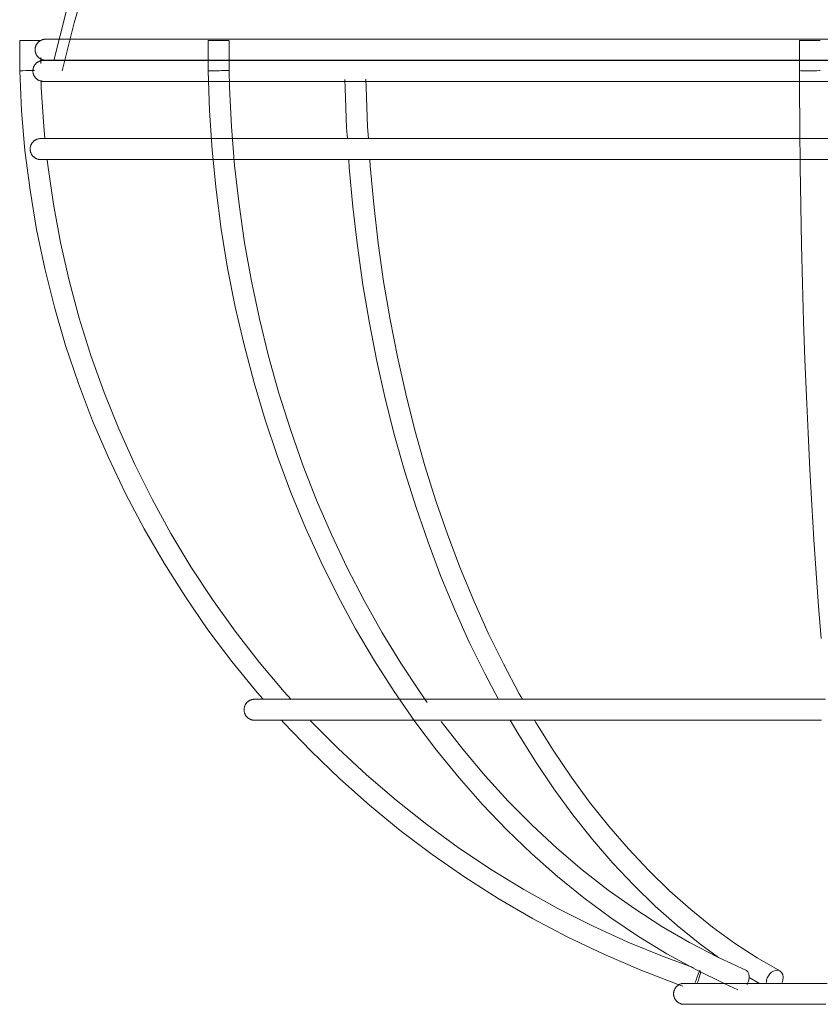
# Model space of a CAD drawing. Header units: millimetres. Extents: x 5395 to 9794, y 397 to 7363.
# Tile 3 of 38: x 5710 to 5786, y 1065 to 1159. Entities that reach past the tile are written whole.
import ezdxf

# ---------------------------------------------------------------- set-up
doc = ezdxf.new("R2010")
doc.units = ezdxf.units.MM
doc.layers.add('E-LITE-EQPM', color=7, linetype='Continuous', lineweight=20)

# ---------------------------------------------------------------- blocks, each defined once
blk = doc.blocks.new('62802-7L - 64314-44-7L SAMBA Black_ribbon beige pendant lamp ø450-7L-659210-Alzado_PDF')
at = {"layer": 'E-LITE-EQPM', "lineweight": 9}
for p, q in [((5709.61, 1156.914), (5709.61, 1154.027)), ((5709.621, 1156.914), (5710.5, 1156.914)), ((5710.5, 1156.914), (5711.604, 1156.914)), ((5727.556, 1156.914), (5727.556, 1154.033)), ((5727.567, 1156.914), (5729.181, 1156.914)), ((5729.181, 1156.914), (5729.55, 1156.914)), ((5729.556, 1154.074), (5729.556, 1156.914)), ((5783.902, 1156.914), (5783.902, 1154.051)), ((5783.914, 1156.914), (5785.896, 1156.914)), ((5711.61, 1154.729), (5711.61, 1155.293)), ((5770.538, 1092.104), (5770.486, 1092.104)), ((5780.11, 1092.104), (5779.995, 1092.104)), ((5780.103, 1067.019), (5779.123, 1067.585)), ((5780.966, 1065.019), (5780.86, 1065.019))]:
    blk.add_line(p, q, dxfattribs=at)
at = {"layer": 'E-LITE-EQPM', "lineweight": 9, "flags": 128}
for points in [[(5712.857, 1155.018), (5714.052, 1159.64), (5715.431, 1164.21), (5716.992, 1168.722), (5718.732, 1173.167), (5720.648, 1177.54), (5722.738, 1181.832), (5724.997, 1186.037), (5727.423, 1190.149), (5730.011, 1194.16), (5732.758, 1198.065), (5735.658, 1201.856), (5738.708, 1205.529), (5741.903, 1209.076), (5745.236, 1212.494), (5748.704, 1215.775), (5752.3, 1218.914), (5755.533, 1221.53)], [(5713.651, 1154.018), (5714.805, 1158.609), (5716.142, 1163.15), (5717.66, 1167.634), (5719.356, 1172.054), (5721.227, 1176.402), (5723.27, 1180.672), (5725.483, 1184.857), (5727.861, 1188.95), (5730.401, 1192.945), (5733.099, 1196.835), (5735.95, 1200.614), (5738.95, 1204.276), (5742.094, 1207.815), (5745.377, 1211.225), (5748.794, 1214.501), (5752.339, 1217.639), (5756.007, 1220.631), (5757.169, 1221.53)], [(5711.077, 1156.037), (5711.078, 1156.077), (5711.08, 1156.117), (5711.084, 1156.157), (5711.09, 1156.196), (5711.097, 1156.236), (5711.106, 1156.275), (5711.116, 1156.313), (5711.128, 1156.352), (5711.141, 1156.389), (5711.156, 1156.427), (5711.173, 1156.463), (5711.19, 1156.499), (5711.209, 1156.534), (5711.23, 1156.568), (5711.252, 1156.602), (5711.275, 1156.634), (5711.3, 1156.666), (5711.325, 1156.697), (5711.352, 1156.726), (5711.381, 1156.754), (5711.41, 1156.782), (5711.44, 1156.808), (5711.471, 1156.833), (5711.504, 1156.856), (5711.537, 1156.879), (5711.571, 1156.9), (5711.606, 1156.919), (5711.642, 1156.937), (5711.678, 1156.954), (5711.715, 1156.969), (5711.752, 1156.983), (5711.791, 1156.995), (5711.829, 1157.006), (5711.868, 1157.015), (5711.907, 1157.023), (5711.947, 1157.029), (5711.987, 1157.033), (5712.027, 1157.036), (5712.066, 1157.037), (5712.077, 1157.037)], [(5787.192, 1157.037), (5783.929, 1157.037), (5780.682, 1157.037), (5777.457, 1157.037), (5774.258, 1157.037), (5771.091, 1157.037), (5767.961, 1157.037), (5764.872, 1157.037), (5761.831, 1157.037), (5758.841, 1157.037), (5755.907, 1157.037), (5753.035, 1157.037), (5750.228, 1157.037), (5747.492, 1157.037), (5744.83, 1157.037), (5742.247, 1157.037), (5739.747, 1157.037), (5737.333, 1157.037), (5735.011, 1157.037), (5732.783, 1157.037), (5730.654, 1157.037), (5728.625, 1157.037), (5726.702, 1157.037), (5724.886, 1157.037), (5723.182, 1157.037), (5721.59, 1157.037), (5720.115, 1157.037), (5718.758, 1157.037), (5717.522, 1157.037), (5716.408, 1157.037), (5715.418, 1157.037), (5714.554, 1157.037), (5713.818, 1157.037), (5713.21, 1157.037), (5712.731, 1157.037), (5712.383, 1157.037), (5712.165, 1157.037), (5712.079, 1157.037), (5712.077, 1157.037)], [(5712.077, 1157.037), (5712.143, 1157.037), (5712.34, 1157.037), (5712.667, 1157.037), (5713.125, 1157.037), (5713.712, 1157.037)], [(5712.077, 1155.037), (5712.037, 1155.038), (5711.997, 1155.04), (5711.958, 1155.044), (5711.918, 1155.05), (5711.879, 1155.057), (5711.84, 1155.066), (5711.801, 1155.076), (5711.763, 1155.088), (5711.725, 1155.101), (5711.688, 1155.116), (5711.651, 1155.132), (5711.616, 1155.15), (5711.58, 1155.169), (5711.546, 1155.19), (5711.513, 1155.212), (5711.48, 1155.235), (5711.448, 1155.26), (5711.418, 1155.285), (5711.388, 1155.312), (5711.36, 1155.34), (5711.333, 1155.37), (5711.307, 1155.4), (5711.282, 1155.431), (5711.258, 1155.464), (5711.236, 1155.497), (5711.215, 1155.531), (5711.195, 1155.566), (5711.177, 1155.601), (5711.16, 1155.638), (5711.145, 1155.675), (5711.131, 1155.712), (5711.119, 1155.75), (5711.109, 1155.789), (5711.099, 1155.828), (5711.092, 1155.867), (5711.086, 1155.907), (5711.081, 1155.946), (5711.079, 1155.986), (5711.077, 1156.026), (5711.077, 1156.037)], [(5711.866, 1153.018), (5711.826, 1153.019), (5711.786, 1153.021), (5711.746, 1153.025), (5711.706, 1153.031), (5711.667, 1153.038), (5711.628, 1153.047), (5711.589, 1153.057), (5711.551, 1153.069), (5711.513, 1153.082), (5711.476, 1153.097), (5711.44, 1153.113), (5711.404, 1153.131), (5711.369, 1153.15), (5711.334, 1153.171), (5711.301, 1153.193), (5711.268, 1153.216), (5711.237, 1153.241), (5711.206, 1153.266), (5711.177, 1153.293), (5711.148, 1153.321), (5711.121, 1153.351), (5711.095, 1153.381), (5711.07, 1153.412), (5711.046, 1153.445), (5711.024, 1153.478), (5711.003, 1153.512), (5710.984, 1153.547), (5710.966, 1153.582), (5710.949, 1153.619), (5710.934, 1153.656), (5710.92, 1153.693), (5710.908, 1153.731), (5710.897, 1153.77), (5710.888, 1153.809), (5710.88, 1153.848), (5710.874, 1153.888), (5710.87, 1153.927), (5710.867, 1153.967), (5710.866, 1154.007), (5710.866, 1154.047), (5710.868, 1154.087), (5710.872, 1154.127), (5710.877, 1154.167), (5710.883, 1154.206), (5710.892, 1154.245), (5710.902, 1154.284), (5710.913, 1154.322), (5710.926, 1154.36), (5710.94, 1154.398), (5710.956, 1154.434), (5710.974, 1154.47), (5710.992, 1154.506), (5711.013, 1154.54), (5711.034, 1154.574), (5711.057, 1154.607), (5711.081, 1154.638), (5711.107, 1154.669), (5711.133, 1154.699), (5711.161, 1154.728), (5711.19, 1154.755), (5711.22, 1154.782), (5711.251, 1154.807), (5711.283, 1154.831), (5711.316, 1154.854), (5711.35, 1154.875), (5711.385, 1154.895), (5711.42, 1154.913), (5711.456, 1154.931), (5711.493, 1154.946), (5711.531, 1154.96), (5711.569, 1154.973), (5711.607, 1154.984), (5711.646, 1154.994), (5711.685, 1155.002), (5711.725, 1155.008), (5711.764, 1155.013), (5711.804, 1155.016), (5711.844, 1155.018), (5711.866, 1155.018)], [(5787.174, 1155.018), (5783.903, 1155.018), (5780.647, 1155.018), (5777.414, 1155.018), (5774.207, 1155.018), (5771.032, 1155.018), (5767.893, 1155.018), (5764.797, 1155.018), (5761.747, 1155.018), (5758.75, 1155.018), (5755.809, 1155.018), (5752.929, 1155.018), (5750.115, 1155.018), (5747.371, 1155.018), (5744.703, 1155.018), (5742.113, 1155.018), (5739.606, 1155.018), (5737.187, 1155.018), (5734.859, 1155.018), (5732.625, 1155.018), (5730.49, 1155.018), (5728.456, 1155.018), (5726.528, 1155.018), (5724.708, 1155.018), (5722.999, 1155.018), (5721.403, 1155.018), (5719.924, 1155.018), (5718.564, 1155.018), (5717.324, 1155.018), (5716.207, 1155.018), (5715.215, 1155.018), (5714.349, 1155.018), (5713.611, 1155.018), (5713.001, 1155.018), (5712.522, 1155.018), (5712.172, 1155.018), (5711.954, 1155.018), (5711.867, 1155.018), (5711.866, 1155.018)], [(5711.866, 1155.018), (5711.931, 1155.018), (5712.129, 1155.018), (5712.457, 1155.018), (5712.916, 1155.018), (5713.115, 1155.018)], [(5713.333, 1155.037), (5712.826, 1155.037), (5712.449, 1155.037), (5712.202, 1155.037), (5712.087, 1155.037), (5712.077, 1155.037)], [(5712.077, 1155.037), (5712.143, 1155.037), (5712.34, 1155.037), (5712.667, 1155.037), (5713.125, 1155.037), (5713.712, 1155.037), (5714.428, 1155.037), (5715.272, 1155.037), (5716.242, 1155.037), (5717.336, 1155.037), (5718.553, 1155.037), (5719.891, 1155.037), (5721.347, 1155.037), (5722.92, 1155.037), (5724.607, 1155.037), (5726.405, 1155.037), (5728.312, 1155.037), (5730.323, 1155.037), (5732.437, 1155.037), (5734.649, 1155.037), (5736.957, 1155.037), (5739.356, 1155.037), (5741.842, 1155.037), (5744.413, 1155.037), (5747.062, 1155.037), (5749.787, 1155.037), (5752.583, 1155.037), (5755.445, 1155.037), (5758.369, 1155.037), (5761.351, 1155.037), (5764.384, 1155.037), (5767.465, 1155.037), (5770.589, 1155.037), (5773.751, 1155.037), (5776.945, 1155.037), (5780.166, 1155.037), (5783.41, 1155.037), (5786.671, 1155.037)], [(5709.61, 1154.027), (5709.786, 1150.223), (5710.113, 1146.43), (5710.591, 1142.652), (5711.218, 1138.897), (5711.995, 1135.17), (5712.918, 1131.478), (5713.988, 1127.825), (5715.202, 1124.218), (5716.559, 1120.664), (5718.056, 1117.166), (5719.69, 1113.732), (5721.46, 1110.365), (5723.362, 1107.073), (5725.394, 1103.86), (5727.552, 1100.732), (5729.832, 1097.692), (5732.231, 1094.747), (5732.803, 1094.099)], [(5727.556, 1154.033), (5727.694, 1150.238), (5727.95, 1146.452), (5728.324, 1142.683), (5728.816, 1138.936), (5729.424, 1135.217), (5730.148, 1131.531), (5730.986, 1127.885), (5731.938, 1124.285), (5733.001, 1120.736), (5734.175, 1117.243), (5735.456, 1113.813), (5736.844, 1110.451), (5738.336, 1107.162), (5739.93, 1103.951), (5741.623, 1100.824), (5743.413, 1097.785), (5745.297, 1094.839), (5747.272, 1091.992), (5749.334, 1089.247), (5751.482, 1086.609), (5753.711, 1084.083), (5756.017, 1081.671), (5758.398, 1079.38), (5760.85, 1077.211), (5763.368, 1075.168), (5765.949, 1073.256), (5768.589, 1071.477), (5771.283, 1069.833), (5774.027, 1068.329), (5776.817, 1066.966), (5778.056, 1066.413)], [(5748.449, 1093.807), (5747.799, 1094.713), (5745.916, 1097.554), (5744.123, 1100.489), (5742.422, 1103.516), (5740.817, 1106.628), (5739.31, 1109.82), (5737.903, 1113.088), (5736.599, 1116.426), (5735.4, 1119.828), (5734.308, 1123.29), (5733.325, 1126.806), (5732.452, 1130.37), (5731.691, 1133.976), (5731.043, 1137.618), (5730.509, 1141.291), (5730.091, 1144.989), (5729.788, 1148.705), (5729.601, 1152.434), (5729.555, 1154.074)], [(5785.971, 1099.902), (5785.729, 1102.966), (5785.501, 1106.116), (5785.287, 1109.345), (5785.087, 1112.65), (5784.902, 1116.025), (5784.731, 1119.465), (5784.576, 1122.963), (5784.437, 1126.515), (5784.313, 1130.115), (5784.205, 1133.757), (5784.113, 1137.436), (5784.038, 1141.145), (5783.978, 1144.878), (5783.935, 1148.63), (5783.909, 1152.395), (5783.902, 1154.051)], [(5712.019, 1147.613), (5711.904, 1148.723), (5711.667, 1152.444), (5711.644, 1153.089)], [(5727.619, 1153.018), (5726.945, 1153.018), (5725.101, 1153.018), (5723.367, 1153.018), (5721.746, 1153.018), (5720.241, 1153.018), (5718.854, 1153.018), (5717.587, 1153.018), (5716.443, 1153.018), (5715.424, 1153.018), (5714.53, 1153.018), (5713.763, 1153.018), (5713.125, 1153.018), (5712.616, 1153.018), (5712.238, 1153.018), (5711.991, 1153.018), (5711.875, 1153.018), (5711.866, 1153.018)], [(5711.866, 1153.018), (5711.931, 1153.018), (5712.129, 1153.018), (5712.457, 1153.018), (5712.916, 1153.018), (5713.505, 1153.018), (5714.223, 1153.018), (5715.069, 1153.018), (5716.041, 1153.018), (5717.138, 1153.018), (5718.358, 1153.018), (5719.699, 1153.018), (5721.16, 1153.018), (5722.737, 1153.018), (5724.428, 1153.018), (5726.231, 1153.018), (5728.142, 1153.018), (5730.159, 1153.018), (5732.278, 1153.018), (5734.496, 1153.018), (5736.81, 1153.018), (5739.215, 1153.018), (5741.708, 1153.018), (5744.284, 1153.018), (5746.941, 1153.018), (5749.673, 1153.018), (5752.476, 1153.018), (5755.345, 1153.018), (5758.277, 1153.018), (5761.266, 1153.018), (5764.308, 1153.018), (5767.397, 1153.018), (5770.529, 1153.018), (5773.698, 1153.018), (5776.901, 1153.018), (5780.13, 1153.018), (5783.383, 1153.018), (5786.652, 1153.018)], [(5742.678, 1153.018), (5740.153, 1153.018), (5737.714, 1153.018), (5735.365, 1153.018), (5733.11, 1153.018), (5730.953, 1153.018), (5729.599, 1153.018)], [(5740.832, 1147.558), (5740.765, 1148.587), (5740.613, 1152.372), (5740.595, 1153.198)], [(5742.836, 1147.56), (5742.762, 1148.692), (5742.612, 1152.427), (5742.594, 1153.233)], [(5783.925, 1153.018), (5781.884, 1153.018), (5778.641, 1153.018), (5775.423, 1153.018), (5772.235, 1153.018), (5769.082, 1153.018), (5765.969, 1153.018), (5762.902, 1153.018), (5759.884, 1153.018), (5756.921, 1153.018), (5754.017, 1153.018), (5751.177, 1153.018), (5748.406, 1153.018), (5745.709, 1153.018), (5743.088, 1153.018), (5742.678, 1153.018)], [(5710.606, 1146.565), (5710.607, 1146.605), (5710.609, 1146.645), (5710.613, 1146.685), (5710.619, 1146.724), (5710.626, 1146.764), (5710.635, 1146.803), (5710.645, 1146.841), (5710.657, 1146.88), (5710.67, 1146.917), (5710.685, 1146.954), (5710.701, 1146.991), (5710.719, 1147.027), (5710.738, 1147.062), (5710.759, 1147.096), (5710.781, 1147.13), (5710.804, 1147.162), (5710.828, 1147.194), (5710.854, 1147.224), (5710.881, 1147.254), (5710.909, 1147.282), (5710.938, 1147.31), (5710.969, 1147.336), (5711, 1147.361), (5711.032, 1147.384), (5711.066, 1147.406), (5711.1, 1147.427), (5711.135, 1147.447), (5711.17, 1147.465), (5711.207, 1147.482), (5711.244, 1147.497), (5711.281, 1147.511), (5711.319, 1147.523), (5711.358, 1147.534), (5711.397, 1147.543), (5711.436, 1147.55), (5711.476, 1147.556), (5711.515, 1147.561), (5711.555, 1147.564), (5711.595, 1147.565), (5711.606, 1147.565)], [(5787.152, 1147.565), (5783.871, 1147.565), (5780.605, 1147.565), (5777.361, 1147.565), (5774.144, 1147.565), (5770.959, 1147.565), (5767.81, 1147.565), (5764.704, 1147.565), (5761.645, 1147.565), (5758.638, 1147.565), (5755.688, 1147.565), (5752.799, 1147.565), (5749.976, 1147.565), (5747.224, 1147.565), (5744.547, 1147.565), (5741.949, 1147.565), (5739.434, 1147.565), (5737.007, 1147.565), (5734.671, 1147.565), (5732.431, 1147.565), (5730.289, 1147.565), (5728.249, 1147.565), (5726.315, 1147.565), (5724.489, 1147.565), (5722.774, 1147.565), (5721.174, 1147.565), (5719.69, 1147.565), (5718.325, 1147.565), (5717.082, 1147.565), (5715.961, 1147.565), (5714.966, 1147.565), (5714.097, 1147.565), (5713.357, 1147.565), (5712.745, 1147.565), (5712.264, 1147.565), (5711.914, 1147.565), (5711.695, 1147.565), (5711.608, 1147.565), (5711.606, 1147.565)], [(5711.606, 1147.565), (5711.672, 1147.565), (5711.87, 1147.565), (5712.199, 1147.565), (5712.66, 1147.565), (5713.251, 1147.565), (5713.971, 1147.565), (5714.819, 1147.565), (5715.794, 1147.565), (5716.895, 1147.565), (5718.119, 1147.565), (5719.464, 1147.565), (5720.929, 1147.565), (5722.511, 1147.565), (5724.208, 1147.565), (5726.016, 1147.565), (5727.915, 1147.565)], [(5729.957, 1147.565), (5732.083, 1147.565), (5734.308, 1147.565), (5736.629, 1147.565), (5739.041, 1147.565), (5741.542, 1147.565), (5742.516, 1147.565)], [(5776.559, 1147.565), (5778.076, 1147.565), (5781.325, 1147.565), (5783.996, 1147.565)], [(5711.606, 1145.565), (5711.566, 1145.566), (5711.526, 1145.568), (5711.486, 1145.572), (5711.447, 1145.578), (5711.407, 1145.585), (5711.368, 1145.594), (5711.33, 1145.604), (5711.291, 1145.616), (5711.254, 1145.629), (5711.217, 1145.644), (5711.18, 1145.66), (5711.144, 1145.678), (5711.109, 1145.697), (5711.075, 1145.718), (5711.041, 1145.74), (5711.009, 1145.763), (5710.977, 1145.787), (5710.947, 1145.813), (5710.917, 1145.84), (5710.889, 1145.868), (5710.861, 1145.897), (5710.835, 1145.928), (5710.81, 1145.959), (5710.787, 1145.991), (5710.764, 1146.025), (5710.744, 1146.059), (5710.724, 1146.094), (5710.706, 1146.129), (5710.689, 1146.166), (5710.674, 1146.203), (5710.66, 1146.24), (5710.648, 1146.278), (5710.637, 1146.317), (5710.628, 1146.356), (5710.62, 1146.395), (5710.614, 1146.435), (5710.61, 1146.474), (5710.607, 1146.514), (5710.606, 1146.554), (5710.606, 1146.565)], [(5728.086, 1145.565), (5726.733, 1145.565), (5724.883, 1145.565), (5723.143, 1145.565), (5721.517, 1145.565), (5720.008, 1145.565), (5718.616, 1145.565), (5717.346, 1145.565), (5716.198, 1145.565), (5715.175, 1145.565), (5714.278, 1145.565), (5713.509, 1145.565), (5712.869, 1145.565), (5712.359, 1145.565), (5711.98, 1145.565), (5711.732, 1145.565), (5711.615, 1145.565), (5711.606, 1145.565)], [(5711.606, 1145.565), (5711.672, 1145.565), (5711.87, 1145.565), (5712.199, 1145.565), (5712.66, 1145.565), (5713.251, 1145.565), (5713.971, 1145.565), (5714.819, 1145.565), (5715.794, 1145.565), (5716.895, 1145.565), (5718.119, 1145.565), (5719.464, 1145.565), (5720.929, 1145.565), (5722.511, 1145.565), (5724.208, 1145.565), (5726.016, 1145.565), (5727.934, 1145.565), (5729.957, 1145.565), (5732.083, 1145.565), (5734.308, 1145.565), (5736.629, 1145.565), (5739.041, 1145.565), (5741.542, 1145.565), (5744.127, 1145.565), (5746.792, 1145.565), (5749.532, 1145.565), (5752.344, 1145.565), (5755.223, 1145.565), (5758.164, 1145.565), (5761.162, 1145.565), (5764.213, 1145.565), (5767.312, 1145.565), (5770.454, 1145.565), (5773.634, 1145.565), (5776.846, 1145.565), (5780.086, 1145.565), (5783.349, 1145.565), (5786.628, 1145.565)], [(5735.485, 1094.082), (5734.824, 1094.805), (5732.425, 1097.646), (5730.141, 1100.582), (5727.975, 1103.607), (5725.932, 1106.717), (5724.013, 1109.907), (5722.223, 1113.171), (5720.565, 1116.505), (5719.04, 1119.903), (5717.651, 1123.359), (5716.401, 1126.869), (5715.291, 1130.426), (5714.324, 1134.025), (5713.5, 1137.66), (5712.821, 1141.325), (5712.289, 1145.015), (5712.232, 1145.565)], [(5742.516, 1145.565), (5739.982, 1145.565), (5737.536, 1145.565), (5735.18, 1145.565), (5732.918, 1145.565), (5730.754, 1145.565), (5730.072, 1145.565)], [(5755.231, 1094.097), (5753.921, 1096.562), (5752.455, 1099.559), (5751.065, 1102.645), (5749.754, 1105.817), (5748.523, 1109.069), (5747.375, 1112.396), (5746.312, 1115.792), (5745.335, 1119.253), (5744.445, 1122.773), (5743.644, 1126.347), (5742.933, 1129.968), (5742.314, 1133.631), (5741.787, 1137.33), (5741.352, 1141.06), (5741.012, 1144.814), (5740.962, 1145.572)], [(5757.515, 1094.104), (5757.213, 1094.629), (5755.703, 1097.471), (5754.265, 1100.409), (5752.901, 1103.438), (5751.613, 1106.553), (5750.404, 1109.749), (5749.275, 1113.02), (5748.229, 1116.363), (5747.267, 1119.77), (5746.391, 1123.237), (5745.601, 1126.758), (5744.901, 1130.327), (5744.29, 1133.939), (5743.77, 1137.587), (5743.342, 1141.266), (5743.005, 1144.97), (5742.966, 1145.569)], [(5784.004, 1145.565), (5781.845, 1145.565), (5778.592, 1145.565), (5776.559, 1145.565)], [(5730.989, 1093.104), (5730.99, 1093.144), (5730.992, 1093.184), (5730.996, 1093.224), (5731.002, 1093.263), (5731.009, 1093.303), (5731.018, 1093.342), (5731.028, 1093.381), (5731.04, 1093.419), (5731.053, 1093.456), (5731.068, 1093.494), (5731.084, 1093.53), (5731.102, 1093.566), (5731.121, 1093.601), (5731.142, 1093.635), (5731.164, 1093.669), (5731.187, 1093.701), (5731.212, 1093.733), (5731.237, 1093.764), (5731.264, 1093.793), (5731.292, 1093.822), (5731.322, 1093.849), (5731.352, 1093.875), (5731.383, 1093.9), (5731.416, 1093.923), (5731.449, 1093.946), (5731.483, 1093.967), (5731.518, 1093.986), (5731.553, 1094.004), (5731.59, 1094.021), (5731.627, 1094.036), (5731.664, 1094.05), (5731.702, 1094.062), (5731.741, 1094.073), (5731.78, 1094.082), (5731.819, 1094.09), (5731.859, 1094.096), (5731.898, 1094.1), (5731.938, 1094.103), (5731.978, 1094.104), (5731.989, 1094.104)], [(5786.4, 1094.104), (5783.941, 1094.104), (5781.499, 1094.104), (5779.076, 1094.104), (5776.678, 1094.104), (5774.308, 1094.104), (5771.969, 1094.104), (5769.666, 1094.104), (5767.402, 1094.104), (5765.18, 1094.104), (5763.005, 1094.104), (5760.879, 1094.104), (5758.807, 1094.104), (5756.791, 1094.104), (5754.835, 1094.104), (5752.942, 1094.104), (5751.115, 1094.104), (5749.356, 1094.104), (5747.669, 1094.104), (5746.056, 1094.104), (5744.52, 1094.104), (5743.064, 1094.104), (5741.689, 1094.104), (5740.398, 1094.104), (5739.193, 1094.104), (5738.076, 1094.104), (5737.048, 1094.104), (5736.112, 1094.104), (5735.268, 1094.104), (5734.519, 1094.104), (5733.865, 1094.104), (5733.307, 1094.104), (5732.847, 1094.104), (5732.484, 1094.104), (5732.221, 1094.104), (5732.056, 1094.104), (5731.99, 1094.104), (5731.989, 1094.104)], [(5731.989, 1094.104), (5732.039, 1094.104), (5732.188, 1094.104), (5732.436, 1094.104), (5732.783, 1094.104), (5733.227, 1094.104), (5733.77, 1094.104), (5734.408, 1094.104), (5735.143, 1094.104), (5735.971, 1094.104), (5736.893, 1094.104), (5737.906, 1094.104), (5739.009, 1094.104), (5740.2, 1094.104), (5741.478, 1094.104), (5742.839, 1094.104), (5744.283, 1094.104), (5745.806, 1094.104)], [(5748.162, 1094.104), (5749.082, 1094.104), (5750.83, 1094.104), (5752.646, 1094.104), (5754.529, 1094.104), (5755.262, 1094.104)], [(5731.989, 1092.104), (5731.949, 1092.105), (5731.909, 1092.107), (5731.869, 1092.111), (5731.83, 1092.117), (5731.79, 1092.124), (5731.751, 1092.133), (5731.713, 1092.143), (5731.675, 1092.155), (5731.637, 1092.168), (5731.6, 1092.183), (5731.563, 1092.199), (5731.527, 1092.217), (5731.492, 1092.236), (5731.458, 1092.257), (5731.424, 1092.279), (5731.392, 1092.302), (5731.36, 1092.327), (5731.33, 1092.352), (5731.3, 1092.379), (5731.272, 1092.407), (5731.244, 1092.437), (5731.218, 1092.467), (5731.193, 1092.498), (5731.17, 1092.531), (5731.148, 1092.564), (5731.127, 1092.598), (5731.107, 1092.633), (5731.089, 1092.668), (5731.072, 1092.705), (5731.057, 1092.742), (5731.043, 1092.779), (5731.031, 1092.817), (5731.02, 1092.856), (5731.011, 1092.895), (5731.004, 1092.934), (5730.998, 1092.974), (5730.993, 1093.014), (5730.99, 1093.053), (5730.989, 1093.093), (5730.989, 1093.104)], [(5735.447, 1092.104), (5734.676, 1092.104), (5734.001, 1092.104), (5733.422, 1092.104), (5732.94, 1092.104), (5732.556, 1092.104), (5732.27, 1092.104), (5732.084, 1092.104), (5731.996, 1092.104), (5731.989, 1092.104)], [(5731.989, 1092.104), (5732.039, 1092.104), (5732.188, 1092.104), (5732.436, 1092.104), (5732.783, 1092.104), (5733.227, 1092.104), (5733.77, 1092.104), (5734.408, 1092.104), (5735.143, 1092.104), (5735.971, 1092.104), (5736.893, 1092.104), (5737.906, 1092.104), (5739.009, 1092.104), (5740.2, 1092.104), (5741.478, 1092.104), (5742.839, 1092.104), (5744.283, 1092.104), (5745.806, 1092.104), (5747.407, 1092.104), (5749.082, 1092.104), (5750.83, 1092.104), (5752.646, 1092.104), (5754.529, 1092.104), (5756.476, 1092.104), (5758.482, 1092.104), (5760.545, 1092.104), (5762.663, 1092.104), (5764.83, 1092.104), (5767.044, 1092.104), (5769.302, 1092.104), (5771.599, 1092.104), (5773.933, 1092.104), (5776.298, 1092.104), (5778.692, 1092.104), (5781.111, 1092.104), (5783.551, 1092.104), (5786.007, 1092.104)], [(5734.565, 1092.105), (5734.746, 1091.9), (5737.372, 1089.157), (5740.104, 1086.522), (5742.939, 1083.999), (5745.873, 1081.592), (5748.899, 1079.305), (5752.014, 1077.141), (5755.213, 1075.104), (5758.49, 1073.198), (5761.84, 1071.425), (5765.258, 1069.788), (5768.739, 1068.291), (5772.276, 1066.934), (5772.813, 1066.745)], [(5747.357, 1092.104), (5746.406, 1092.104), (5744.853, 1092.104), (5743.379, 1092.104), (5741.986, 1092.104), (5740.676, 1092.104), (5739.452, 1092.104), (5738.315, 1092.104), (5737.314, 1092.104)], [(5773.799, 1068.528), (5771.006, 1069.543), (5767.574, 1070.949), (5764.201, 1072.491), (5760.892, 1074.169), (5757.652, 1075.977), (5754.487, 1077.915), (5751.401, 1079.979), (5748.4, 1082.165), (5745.488, 1084.47), (5742.67, 1086.891), (5739.95, 1089.423), (5737.333, 1092.062)], [(5755.262, 1092.104), (5753.355, 1092.104), (5751.513, 1092.104), (5749.739, 1092.104)], [(5778.852, 1068.247), (5776.13, 1069.507), (5773.448, 1070.907), (5770.812, 1072.443), (5768.224, 1074.113), (5765.689, 1075.916), (5763.212, 1077.848), (5760.795, 1079.906), (5758.445, 1082.088), (5756.163, 1084.388), (5753.954, 1086.805), (5751.821, 1089.334), (5749.768, 1091.972)], [(5776.2, 1069.497), (5774.412, 1070.797), (5772.269, 1072.522), (5770.174, 1074.382), (5768.129, 1076.372), (5766.137, 1078.49), (5764.201, 1080.731), (5762.324, 1083.092), (5760.509, 1085.57), (5758.759, 1088.16), (5757.076, 1090.859), (5756.359, 1092.104)], [(5782.04, 1068.209), (5779.871, 1069.462), (5777.732, 1070.855), (5775.628, 1072.384), (5773.561, 1074.049), (5771.536, 1075.847), (5769.555, 1077.774), (5767.623, 1079.829), (5765.741, 1082.007), (5763.914, 1084.305), (5762.145, 1086.721), (5760.437, 1089.249), (5758.791, 1091.887), (5758.666, 1092.104)], [(5771.922, 1066.019), (5771.923, 1066.059), (5771.925, 1066.099), (5771.929, 1066.139), (5771.935, 1066.179), (5771.942, 1066.218), (5771.951, 1066.257), (5771.961, 1066.296), (5771.973, 1066.334), (5771.986, 1066.372), (5772.001, 1066.409), (5772.018, 1066.445), (5772.035, 1066.481), (5772.054, 1066.516), (5772.075, 1066.551), (5772.097, 1066.584), (5772.12, 1066.617), (5772.145, 1066.648), (5772.17, 1066.679), (5772.197, 1066.708), (5772.226, 1066.737), (5772.255, 1066.764), (5772.285, 1066.79), (5772.316, 1066.815), (5772.349, 1066.839), (5772.382, 1066.861), (5772.416, 1066.882), (5772.451, 1066.901), (5772.487, 1066.919), (5772.523, 1066.936), (5772.56, 1066.951), (5772.597, 1066.965), (5772.636, 1066.977), (5772.674, 1066.988), (5772.713, 1066.997), (5772.752, 1067.005), (5772.792, 1067.011), (5772.832, 1067.015), (5772.871, 1067.018), (5772.911, 1067.019), (5772.922, 1067.019)], [(5786.558, 1067.019), (5785.772, 1067.019), (5785, 1067.019), (5784.242, 1067.019), (5783.501, 1067.019), (5782.776, 1067.019), (5782.069, 1067.019), (5781.381, 1067.019), (5780.714, 1067.019), (5780.069, 1067.019), (5779.445, 1067.019), (5778.845, 1067.019), (5778.27, 1067.019), (5777.72, 1067.019), (5777.196, 1067.019), (5776.699, 1067.019), (5776.231, 1067.019), (5775.79, 1067.019), (5775.379, 1067.019), (5774.998, 1067.019), (5774.648, 1067.019), (5774.328, 1067.019), (5774.041, 1067.019), (5773.785, 1067.019), (5773.562, 1067.019), (5773.372, 1067.019), (5773.215, 1067.019), (5773.091, 1067.019), (5773.001, 1067.019), (5772.945, 1067.019), (5772.923, 1067.019), (5772.922, 1067.019)], [(5772.922, 1067.019), (5772.939, 1067.019), (5772.99, 1067.019), (5773.075, 1067.019), (5773.193, 1067.019), (5773.345, 1067.019), (5773.53, 1067.019), (5773.747, 1067.019), (5773.998, 1067.019), (5774.28, 1067.019), (5774.595, 1067.019), (5774.94, 1067.019), (5775.316, 1067.019), (5775.723, 1067.019), (5776.158, 1067.019), (5776.623, 1067.019), (5776.834, 1067.019)], [(5778.958, 1067.019), (5779.348, 1067.019), (5779.968, 1067.019), (5780.61, 1067.019), (5780.86, 1067.019)], [(5772.922, 1065.019), (5772.882, 1065.02), (5772.842, 1065.023), (5772.803, 1065.027), (5772.763, 1065.032), (5772.724, 1065.039), (5772.685, 1065.048), (5772.646, 1065.058), (5772.608, 1065.07), (5772.57, 1065.083), (5772.533, 1065.098), (5772.496, 1065.115), (5772.46, 1065.132), (5772.425, 1065.152), (5772.391, 1065.172), (5772.358, 1065.194), (5772.325, 1065.217), (5772.293, 1065.242), (5772.263, 1065.268), (5772.233, 1065.295), (5772.205, 1065.323), (5772.178, 1065.352), (5772.152, 1065.382), (5772.127, 1065.414), (5772.103, 1065.446), (5772.081, 1065.479), (5772.06, 1065.513), (5772.04, 1065.548), (5772.022, 1065.584), (5772.005, 1065.62), (5771.99, 1065.657), (5771.976, 1065.695), (5771.964, 1065.733), (5771.954, 1065.771), (5771.944, 1065.81), (5771.937, 1065.849), (5771.931, 1065.889), (5771.926, 1065.929), (5771.924, 1065.969), (5771.922, 1066.009), (5771.922, 1066.019)], [(5780.86, 1065.019), (5780.209, 1065.019), (5779.581, 1065.019), (5778.976, 1065.019), (5778.395, 1065.019), (5777.839, 1065.019), (5777.31, 1065.019), (5776.807, 1065.019), (5776.332, 1065.019), (5775.885, 1065.019), (5775.468, 1065.019), (5775.08, 1065.019), (5774.723, 1065.019), (5774.396, 1065.019), (5774.102, 1065.019), (5773.839, 1065.019), (5773.609, 1065.019), (5773.411, 1065.019), (5773.247, 1065.019), (5773.116, 1065.019), (5773.018, 1065.019), (5772.955, 1065.019), (5772.925, 1065.019), (5772.922, 1065.019)], [(5772.922, 1065.019), (5772.939, 1065.019), (5772.99, 1065.019), (5773.075, 1065.019), (5773.193, 1065.019), (5773.345, 1065.019), (5773.53, 1065.019), (5773.747, 1065.019), (5773.998, 1065.019), (5774.28, 1065.019), (5774.595, 1065.019), (5774.94, 1065.019), (5775.316, 1065.019), (5775.723, 1065.019), (5776.158, 1065.019), (5776.623, 1065.019), (5777.115, 1065.019), (5777.635, 1065.019), (5778.181, 1065.019), (5778.752, 1065.019), (5779.348, 1065.019), (5779.968, 1065.019), (5780.61, 1065.019), (5781.274, 1065.019), (5781.958, 1065.019), (5782.662, 1065.019), (5783.384, 1065.019), (5784.123, 1065.019), (5784.878, 1065.019), (5785.648, 1065.019), (5786.432, 1065.019)]]:
    blk.add_lwpolyline(points, dxfattribs=at)
at = {"layer": 'E-LITE-EQPM', "lineweight": 9}
for centre, major_axis, ratio, start_param, end_param in [((5710.609, 1154.053), (1, 0.026), 0.002911, 1.680585, 2.989514), ((5710.609, 1154.053), (1, 0.026), 0.002911, 1.418482, 1.680223), ((5710.609, 1154.053), (1, 0.026), 0.002911, 1.156742, 1.418464), ((5728.556, 1154.053), (1, 0.021), 0.016608, 3.293285, 4.602576), ((5728.556, 1154.053), (1, 0.021), 0.016608, 4.602584, 5.387827), ((5728.556, 1154.053), (1, 0.021), 0.016608, 5.38815, 6.173372), ((5784.902, 1154.053), (1, 0.003), 0.026398, 3.293242, 6.173682), ((5774.168, 1067.33), (0.323, 0.947), 0.103801, 0.297167, 1.606164), ((5774.168, 1067.33), (0.323, 0.947), 0.103801, 4.747756, 5.794954), ((5778.454, 1067.33), (0.398, 0.917), 0.592279, 4.964091, 6.283185), ((5781.563, 1067.33), (0.476, 0.879), 0.739076, 0.119074, 1.951669), ((5781.563, 1067.33), (0.476, 0.879), 0.739076, 5.093262, 6.283185), ((5774.168, 1067.33), (0.323, 0.947), 0.103801, 1.606164, 1.867963), ((5774.168, 1067.33), (0.323, 0.947), 0.103801, 4.485957, 4.747756), ((5778.454, 1067.33), (0.398, 0.917), 0.592279, 4.488229, 4.964091), ((5781.563, 1067.33), (0.476, 0.879), 0.739076, 1.951669, 2.213469), ((5781.563, 1067.33), (0.476, 0.879), 0.739076, 4.831463, 5.093262)]:
    blk.add_ellipse(centre, major_axis=major_axis, ratio=ratio, start_param=start_param, end_param=end_param, dxfattribs=at)

msp = doc.modelspace()

# ---------------------------------------------------------------- block references
at = {"layer": 'E-LITE-EQPM', "lineweight": 9}
msp.add_blockref('62802-7L - 64314-44-7L SAMBA Black_ribbon beige pendant lamp ø450-7L-659210-Alzado_PDF', (0, 0), dxfattribs=at)

doc.saveas('drawing.dxf')
